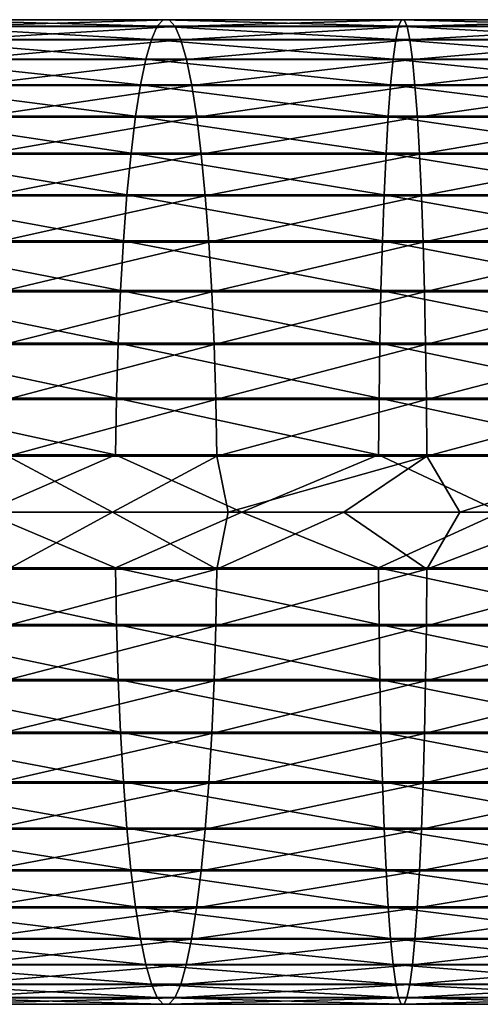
# Model space of a CAD drawing. Header units: metres. Extents: x -23 to 265, y -23 to 70.
# Tile 54 of 64: x 107 to 120, y -14 to 14. Entities that reach past the tile are written whole.
import ezdxf

# ---------------------------------------------------------------- set-up
doc = ezdxf.new("R2010")
doc.units = ezdxf.units.M
doc.layers.add('solid_SWIVIEL_SPOUT_SW0001', color=7, linetype='CONTINUOUS')

msp = doc.modelspace()

# ---------------------------------------------------------------- linework, layer by layer
at = {"layer": 'solid_SWIVIEL_SPOUT_SW0001'}
for points in [[(104.356079, 13.977437, 303.488739), (104.101242, 13.790409, 305.087463), (110.910408, 13.790409, 305.983917)], [(111.078041, 13.977437, 304.373688), (104.356079, 13.977437, 303.488739), (110.910408, 13.790409, 305.983917)], [(104.612602, 13.975067, 301.879364), (104.356079, 13.977437, 303.488739), (111.078041, 13.977437, 304.373688)], [(111.246788, 13.975067, 302.752777), (104.612602, 13.975067, 301.879364), (111.078041, 13.977437, 304.373688)], [(111.078041, 13.977437, 304.373688), (110.910408, 13.790409, 305.983917), (117.758209, 13.790409, 306.509247)], [(117.838142, 13.977437, 304.892303), (111.078041, 13.977437, 304.373688), (117.758209, 13.790409, 306.509247)], [(111.246788, 13.975067, 302.752777), (111.078041, 13.977437, 304.373688), (117.838142, 13.977437, 304.892303)], [(117.91861, 13.975067, 303.264618), (111.246788, 13.975067, 302.752777), (117.838142, 13.977437, 304.892303)], [(117.838142, 13.977437, 304.892303), (117.758209, 13.790409, 306.509247), (124.624428, 13.790409, 306.661896)], [(124.616432, 13.977437, 305.042999), (117.838142, 13.977437, 304.892303), (124.624428, 13.790409, 306.661896)], [(117.91861, 13.975067, 303.264618), (117.838142, 13.977437, 304.892303), (124.616432, 13.977437, 305.042999)], [(124.608383, 13.975067, 303.41333), (117.91861, 13.975067, 303.264618), (124.616432, 13.977437, 305.042999)], [(104.101242, 13.790409, 305.087463), (103.851555, 13.416516, 306.6539), (110.746162, 13.416516, 307.561584)], [(110.910408, 13.790409, 305.983917), (104.101242, 13.790409, 305.087463), (110.746162, 13.416516, 307.561584)], [(104.867355, 13.78333, 300.281189), (104.612602, 13.975067, 301.879364), (111.246788, 13.975067, 302.752777)], [(111.41436, 13.78333, 301.143127), (104.867355, 13.78333, 300.281189), (111.246788, 13.975067, 302.752777)], [(105.116867, 13.404825, 298.71582), (104.867355, 13.78333, 300.281189), (111.41436, 13.78333, 301.143127)], [(111.578491, 13.404825, 299.566528), (105.116867, 13.404825, 298.71582), (111.41436, 13.78333, 301.143127)], [(110.910408, 13.790409, 305.983917), (110.746162, 13.416516, 307.561584), (117.679886, 13.416516, 308.093506)], [(117.758209, 13.790409, 306.509247), (110.910408, 13.790409, 305.983917), (117.679886, 13.416516, 308.093506)], [(111.41436, 13.78333, 301.143127), (111.246788, 13.975067, 302.752777), (117.91861, 13.975067, 303.264618)], [(117.99852, 13.78333, 301.648224), (111.41436, 13.78333, 301.143127), (117.91861, 13.975067, 303.264618)], [(111.578491, 13.404825, 299.566528), (111.41436, 13.78333, 301.143127), (117.99852, 13.78333, 301.648224)], [(118.076782, 13.404825, 300.065033), (111.578491, 13.404825, 299.566528), (117.99852, 13.78333, 301.648224)], [(117.758209, 13.790409, 306.509247), (117.679886, 13.416516, 308.093506), (124.632263, 13.416516, 308.248077)], [(124.624428, 13.790409, 306.661896), (117.758209, 13.790409, 306.509247), (124.632263, 13.416516, 308.248077)], [(117.99852, 13.78333, 301.648224), (117.91861, 13.975067, 303.264618), (124.608383, 13.975067, 303.41333)], [(124.600388, 13.78333, 301.794983), (117.99852, 13.78333, 301.648224), (124.608383, 13.975067, 303.41333)], [(118.076782, 13.404825, 300.065033), (117.99852, 13.78333, 301.648224), (124.600388, 13.78333, 301.794983)], [(124.59256, 13.404825, 300.2099), (118.076782, 13.404825, 300.065033), (124.600388, 13.78333, 301.794983)], [(103.851555, 13.416516, 306.6539), (103.610405, 12.860826, 308.166809), (110.587532, 12.860826, 309.085388)], [(110.746162, 13.416516, 307.561584), (103.851555, 13.416516, 306.6539), (110.587532, 12.860826, 309.085388)], [(105.357765, 12.84468, 297.204529), (105.116867, 13.404825, 298.71582), (111.578491, 13.404825, 299.566528)], [(111.736961, 12.84468, 298.044342), (105.357765, 12.84468, 297.204529), (111.578491, 13.404825, 299.566528)], [(110.746162, 13.416516, 307.561584), (110.587532, 12.860826, 309.085388), (117.60424, 12.860826, 309.623657)], [(117.679886, 13.416516, 308.093506), (110.746162, 13.416516, 307.561584), (117.60424, 12.860826, 309.623657)], [(111.736961, 12.84468, 298.044342), (111.578491, 13.404825, 299.566528), (118.076782, 13.404825, 300.065033)], [(118.152351, 12.84468, 298.536499), (111.736961, 12.84468, 298.044342), (118.076782, 13.404825, 300.065033)], [(117.679886, 13.416516, 308.093506), (117.60424, 12.860826, 309.623657), (124.639832, 12.860826, 309.78006)], [(124.632263, 13.416516, 308.248077), (117.679886, 13.416516, 308.093506), (124.639832, 12.860826, 309.78006)], [(118.152351, 12.84468, 298.536499), (118.076782, 13.404825, 300.065033), (124.59256, 13.404825, 300.2099)], [(124.584999, 12.84468, 298.679504), (118.152351, 12.84468, 298.536499), (124.59256, 13.404825, 300.2099)], [(103.610405, 12.860826, 308.166809), (103.38105, 12.130866, 309.605713), (110.436653, 12.130866, 310.534607)], [(110.587532, 12.860826, 309.085388), (103.610405, 12.860826, 308.166809), (110.436653, 12.130866, 310.534607)], [(110.587532, 12.860826, 309.085388), (110.436653, 12.130866, 310.534607), (117.532295, 12.130866, 311.078949)], [(117.60424, 12.860826, 309.623657), (110.587532, 12.860826, 309.085388), (117.532295, 12.130866, 311.078949)], [(117.60424, 12.860826, 309.623657), (117.532295, 12.130866, 311.078949), (124.647034, 12.130866, 311.237122)], [(124.639832, 12.860826, 309.78006), (117.60424, 12.860826, 309.623657), (124.647034, 12.130866, 311.237122)], [(105.586784, 12.110486, 295.767731), (105.357765, 12.84468, 297.204529), (111.736961, 12.84468, 298.044342)], [(111.887611, 12.110486, 296.59726), (105.586784, 12.110486, 295.767731), (111.736961, 12.84468, 298.044342)], [(111.887611, 12.110486, 296.59726), (111.736961, 12.84468, 298.044342), (118.152351, 12.84468, 298.536499)], [(118.22419, 12.110486, 297.083344), (111.887611, 12.110486, 296.59726), (118.152351, 12.84468, 298.536499)], [(118.22419, 12.110486, 297.083344), (118.152351, 12.84468, 298.536499), (124.584999, 12.84468, 298.679504)], [(124.577812, 12.110486, 297.224609), (118.22419, 12.110486, 297.083344), (124.584999, 12.84468, 298.679504)], [(103.38105, 12.130866, 309.605713), (103.166595, 11.23653, 310.95108), (110.295586, 11.23653, 311.889648)], [(110.436653, 12.130866, 310.534607), (103.38105, 12.130866, 309.605713), (110.295586, 11.23653, 311.889648)], [(105.800827, 11.212191, 294.424927), (105.586784, 12.110486, 295.767731), (111.887611, 12.110486, 296.59726)], [(112.028412, 11.212191, 295.244812), (105.800827, 11.212191, 294.424927), (111.887611, 12.110486, 296.59726)], [(110.436653, 12.130866, 310.534607), (110.295586, 11.23653, 311.889648), (117.465027, 11.23653, 312.439636)], [(117.532295, 12.130866, 311.078949), (110.436653, 12.130866, 310.534607), (117.465027, 11.23653, 312.439636)], [(112.028412, 11.212191, 295.244812), (111.887611, 12.110486, 296.59726), (118.22419, 12.110486, 297.083344)], [(118.291328, 11.212191, 295.72525), (112.028412, 11.212191, 295.244812), (118.22419, 12.110486, 297.083344)], [(117.532295, 12.130866, 311.078949), (117.465027, 11.23653, 312.439636), (124.653763, 11.23653, 312.599457)], [(124.647034, 12.130866, 311.237122), (117.532295, 12.130866, 311.078949), (124.653763, 11.23653, 312.599457)], [(118.291328, 11.212191, 295.72525), (118.22419, 12.110486, 297.083344), (124.577812, 12.110486, 297.224609)], [(124.571098, 11.212191, 295.864868), (118.291328, 11.212191, 295.72525), (124.577812, 12.110486, 297.224609)], [(103.166595, 11.23653, 310.95108), (102.969963, 10.189936, 312.184723), (110.166237, 10.189936, 313.132141)], [(110.295586, 11.23653, 311.889648), (103.166595, 11.23653, 310.95108), (110.166237, 10.189936, 313.132141)], [(105.996979, 10.161966, 293.194305), (105.800827, 11.212191, 294.424927), (112.028412, 11.212191, 295.244812)], [(112.15744, 10.161966, 294.005341), (105.996979, 10.161966, 293.194305), (112.028412, 11.212191, 295.244812)], [(110.295586, 11.23653, 311.889648), (110.166237, 10.189936, 313.132141), (117.403351, 10.189936, 313.687317)], [(117.465027, 11.23653, 312.439636), (110.295586, 11.23653, 311.889648), (117.403351, 10.189936, 313.687317)], [(112.15744, 10.161966, 294.005341), (112.028412, 11.212191, 295.244812), (118.291328, 11.212191, 295.72525)], [(118.352859, 10.161966, 294.480621), (112.15744, 10.161966, 294.005341), (118.291328, 11.212191, 295.72525)], [(117.465027, 11.23653, 312.439636), (117.403351, 10.189936, 313.687317), (124.659927, 10.189936, 313.848633)], [(124.653763, 11.23653, 312.599457), (117.465027, 11.23653, 312.439636), (124.659927, 10.189936, 313.848633)], [(118.352859, 10.161966, 294.480621), (118.291328, 11.212191, 295.72525), (124.571098, 11.212191, 295.864868)], [(124.564941, 10.161966, 294.618744), (118.352859, 10.161966, 294.480621), (124.571098, 11.212191, 295.864868)], [(102.969963, 10.189936, 312.184723), (102.7938, 9.005264, 313.289886), (110.050362, 9.005264, 314.245239)], [(110.166237, 10.189936, 313.132141), (102.969963, 10.189936, 312.184723), (110.050362, 9.005264, 314.245239)], [(106.1726, 8.974045, 292.09256), (105.996979, 10.161966, 293.194305), (112.15744, 10.161966, 294.005341)], [(112.272964, 8.974045, 292.895691), (106.1726, 8.974045, 292.09256), (112.15744, 10.161966, 294.005341)], [(110.166237, 10.189936, 313.132141), (110.050362, 9.005264, 314.245239), (117.348091, 9.005264, 314.805054)], [(117.403351, 10.189936, 313.687317), (110.166237, 10.189936, 313.132141), (117.348091, 9.005264, 314.805054)], [(112.272964, 8.974045, 292.895691), (112.15744, 10.161966, 294.005341), (118.352859, 10.161966, 294.480621)], [(118.407944, 8.974045, 293.366333), (112.272964, 8.974045, 292.895691), (118.352859, 10.161966, 294.480621)], [(117.403351, 10.189936, 313.687317), (117.348091, 9.005264, 314.805054), (124.665459, 9.005264, 314.967743)], [(124.659927, 10.189936, 313.848633), (117.403351, 10.189936, 313.687317), (124.665459, 9.005264, 314.967743)], [(118.407944, 8.974045, 293.366333), (118.352859, 10.161966, 294.480621), (124.564941, 10.161966, 294.618744)], [(124.559433, 8.974045, 293.503082), (118.407944, 8.974045, 293.366333), (124.564941, 10.161966, 294.618744)], [(102.7938, 9.005264, 313.289886), (102.640503, 7.698569, 314.251617), (109.949524, 7.698569, 315.213867)], [(110.050362, 9.005264, 314.245239), (102.7938, 9.005264, 313.289886), (109.949524, 7.698569, 315.213867)], [(106.325294, 7.664522, 291.134583), (106.1726, 8.974045, 292.09256), (112.272964, 8.974045, 292.895691)], [(112.373413, 7.664522, 291.930847), (106.325294, 7.664522, 291.134583), (112.272964, 8.974045, 292.895691)], [(110.050362, 9.005264, 314.245239), (109.949524, 7.698569, 315.213867), (117.300003, 7.698569, 315.77774)], [(117.348091, 9.005264, 314.805054), (110.050362, 9.005264, 314.245239), (117.300003, 7.698569, 315.77774)], [(112.373413, 7.664522, 291.930847), (112.272964, 8.974045, 292.895691), (118.407944, 8.974045, 293.366333)], [(118.455841, 7.664522, 292.397461), (112.373413, 7.664522, 291.930847), (118.407944, 8.974045, 293.366333)], [(117.348091, 9.005264, 314.805054), (117.300003, 7.698569, 315.77774), (124.670273, 7.698569, 315.941589)], [(124.665459, 9.005264, 314.967743), (117.348091, 9.005264, 314.805054), (124.670273, 7.698569, 315.941589)], [(118.455841, 7.664522, 292.397461), (118.407944, 8.974045, 293.366333), (124.559433, 8.974045, 293.503082)], [(124.554642, 7.664522, 292.533051), (118.455841, 7.664522, 292.397461), (124.559433, 8.974045, 293.503082)], [(102.640503, 7.698569, 314.251617), (102.512154, 6.287555, 315.056854), (109.865089, 6.287555, 316.024872)], [(109.949524, 7.698569, 315.213867), (102.640503, 7.698569, 314.251617), (109.865089, 6.287555, 316.024872)], [(106.453003, 6.251143, 290.333405), (106.325294, 7.664522, 291.134583), (112.373413, 7.664522, 291.930847)], [(112.45742, 6.251143, 291.123901), (106.453003, 6.251143, 290.333405), (112.373413, 7.664522, 291.930847)], [(109.949524, 7.698569, 315.213867), (109.865089, 6.287555, 316.024872), (117.259743, 6.287555, 316.592163)], [(117.300003, 7.698569, 315.77774), (109.949524, 7.698569, 315.213867), (117.259743, 6.287555, 316.592163)], [(112.45742, 6.251143, 291.123901), (112.373413, 7.664522, 291.930847), (118.455841, 7.664522, 292.397461)], [(118.495903, 6.251143, 291.587128), (112.45742, 6.251143, 291.123901), (118.455841, 7.664522, 292.397461)], [(117.300003, 7.698569, 315.77774), (117.259743, 6.287555, 316.592163), (124.674294, 6.287555, 316.756989)], [(124.670273, 7.698569, 315.941589), (117.300003, 7.698569, 315.77774), (124.674294, 6.287555, 316.756989)], [(118.495903, 6.251143, 291.587128), (118.455841, 7.664522, 292.397461), (124.554642, 7.664522, 292.533051)], [(124.550629, 6.251143, 291.721741), (118.495903, 6.251143, 291.587128), (124.554642, 7.664522, 292.533051)], [(102.512154, 6.287555, 315.056854), (102.410477, 4.791343, 315.694733), (109.798203, 4.791343, 316.667328)], [(109.865089, 6.287555, 316.024872), (102.512154, 6.287555, 315.056854), (109.798203, 4.791343, 316.667328)], [(106.553993, 4.753058, 289.699829), (106.453003, 6.251143, 290.333405), (112.45742, 6.251143, 291.123901)], [(112.523849, 4.753058, 290.485779), (106.553993, 4.753058, 289.699829), (112.45742, 6.251143, 291.123901)], [(109.865089, 6.287555, 316.024872), (109.798203, 4.791343, 316.667328), (117.227852, 4.791343, 317.237274)], [(117.259743, 6.287555, 316.592163), (109.865089, 6.287555, 316.024872), (117.227852, 4.791343, 317.237274)], [(112.523849, 4.753058, 290.485779), (112.45742, 6.251143, 291.123901), (118.495903, 6.251143, 291.587128)], [(118.52758, 4.753058, 290.94635), (112.523849, 4.753058, 290.485779), (118.495903, 6.251143, 291.587128)], [(117.259743, 6.287555, 316.592163), (117.227852, 4.791343, 317.237274), (124.67749, 4.791343, 317.402924)], [(124.674294, 6.287555, 316.756989), (117.259743, 6.287555, 316.592163), (124.67749, 4.791343, 317.402924)], [(118.52758, 4.753058, 290.94635), (118.495903, 6.251143, 291.587128), (124.550629, 6.251143, 291.721741)], [(124.547462, 4.753058, 291.08017), (118.52758, 4.753058, 290.94635), (124.550629, 6.251143, 291.721741)], [(102.410477, 4.791343, 315.694733), (102.336861, 3.230207, 316.156555), (109.749779, 3.230207, 317.132477)], [(109.798203, 4.791343, 316.667328), (102.410477, 4.791343, 315.694733), (109.749779, 3.230207, 317.132477)], [(106.626892, 3.190568, 289.242493), (106.553993, 4.753058, 289.699829), (112.523849, 4.753058, 290.485779)], [(112.5718, 3.190568, 290.025146), (106.626892, 3.190568, 289.242493), (112.523849, 4.753058, 290.485779)], [(109.798203, 4.791343, 316.667328), (109.749779, 3.230207, 317.132477), (117.204758, 3.230207, 317.704376)], [(117.227852, 4.791343, 317.237274), (109.798203, 4.791343, 316.667328), (117.204758, 3.230207, 317.704376)], [(112.5718, 3.190568, 290.025146), (112.523849, 4.753058, 290.485779), (118.52758, 4.753058, 290.94635)], [(118.550446, 3.190568, 290.483795), (112.5718, 3.190568, 290.025146), (118.52758, 4.753058, 290.94635)], [(117.227852, 4.791343, 317.237274), (117.204758, 3.230207, 317.704376), (124.679794, 3.230207, 317.870575)], [(124.67749, 4.791343, 317.402924), (117.227852, 4.791343, 317.237274), (124.679794, 3.230207, 317.870575)], [(118.550446, 3.190568, 290.483795), (118.52758, 4.753058, 290.94635), (124.547462, 4.753058, 291.08017)], [(124.545174, 3.190568, 290.617065), (118.550446, 3.190568, 290.483795), (124.547462, 4.753058, 291.08017)], [(102.336861, 3.230207, 316.156555), (102.292297, 1.625301, 316.436127), (109.720467, 1.625301, 317.414063)], [(109.749779, 3.230207, 317.132477), (102.336861, 3.230207, 316.156555), (109.720467, 1.625301, 317.414063)], [(106.670715, 1.584845, 288.967529), (106.626892, 3.190568, 289.242493), (112.5718, 3.190568, 290.025146)], [(112.600632, 1.584845, 289.74823), (106.670715, 1.584845, 288.967529), (112.5718, 3.190568, 290.025146)], [(109.749779, 3.230207, 317.132477), (109.720467, 1.625301, 317.414063), (117.190781, 1.625301, 317.987122)], [(117.204758, 3.230207, 317.704376), (109.749779, 3.230207, 317.132477), (117.190781, 1.625301, 317.987122)], [(112.600632, 1.584845, 289.74823), (112.5718, 3.190568, 290.025146), (118.550446, 3.190568, 290.483795)], [(118.564194, 1.584845, 290.205719), (112.600632, 1.584845, 289.74823), (118.550446, 3.190568, 290.483795)], [(117.204758, 3.230207, 317.704376), (117.190781, 1.625301, 317.987122), (124.681198, 1.625301, 318.153656)], [(124.679794, 3.230207, 317.870575), (117.204758, 3.230207, 317.704376), (124.681198, 1.625301, 318.153656)], [(118.564194, 1.584845, 290.205719), (118.550446, 3.190568, 290.483795), (124.545174, 3.190568, 290.617065)], [(124.5438, 1.584845, 290.338654), (118.564194, 1.584845, 290.205719), (124.545174, 3.190568, 290.617065)], [(105.987389, 0, 317.069397), (109.720467, 1.625301, 317.414063), (102.292297, 1.625301, 316.436127)], [(105.987389, 0, 317.069397), (113.306046, 0, 317.835022), (109.720467, 1.625301, 317.414063)], [(109.64212, 0, 289.308929), (106.377533, 0, 288.829224), (106.670715, 1.584845, 288.967529)], [(109.64212, 0, 289.308929), (106.670715, 1.584845, 288.967529), (112.600632, 1.584845, 289.74823)], [(112.919624, 0, 289.690521), (109.64212, 0, 289.308929), (112.600632, 1.584845, 289.74823)], [(113.306046, 0, 317.835022), (117.190781, 1.625301, 317.987122), (109.720467, 1.625301, 317.414063)], [(112.919624, 0, 289.690521), (112.600632, 1.584845, 289.74823), (118.564194, 1.584845, 290.205719)], [(116.207092, 0, 289.973602), (112.919624, 0, 289.690521), (118.564194, 1.584845, 290.205719)], [(113.306046, 0, 317.835022), (120.655113, 0, 318.209442), (117.190781, 1.625301, 317.987122)], [(119.501579, 0, 290.15799), (116.207092, 0, 289.973602), (118.564194, 1.584845, 290.205719)], [(120.655113, 0, 318.209442), (124.681198, 1.625301, 318.153656), (117.190781, 1.625301, 317.987122)], [(119.501579, 0, 290.15799), (118.564194, 1.584845, 290.205719), (124.5438, 1.584845, 290.338654)], [(122.80011, 0, 290.243469), (119.501579, 0, 290.15799), (124.5438, 1.584845, 290.338654)], [(109.719986, -1.584845, 317.418701), (105.987389, 0, 317.069397), (102.291565, -1.584845, 316.440735)], [(109.719986, -1.584845, 317.418701), (113.306046, 0, 317.835022), (105.987389, 0, 317.069397)], [(117.190552, -1.584845, 317.991791), (113.306046, 0, 317.835022), (109.719986, -1.584845, 317.418701)], [(117.190552, -1.584845, 317.991791), (120.655113, 0, 318.209442), (113.306046, 0, 317.835022)], [(124.681221, -1.584845, 318.158325), (120.655113, 0, 318.209442), (117.190552, -1.584845, 317.991791)], [(106.669983, -1.625301, 288.972137), (106.377533, 0, 288.829224), (109.64212, 0, 289.308929)], [(112.600151, -1.625301, 289.752869), (106.669983, -1.625301, 288.972137), (109.64212, 0, 289.308929)], [(112.600151, -1.625301, 289.752869), (109.64212, 0, 289.308929), (112.919624, 0, 289.690521)], [(112.600151, -1.625301, 289.752869), (112.919624, 0, 289.690521), (116.207092, 0, 289.973602)], [(118.563965, -1.625301, 290.210388), (112.600151, -1.625301, 289.752869), (116.207092, 0, 289.973602)], [(118.563965, -1.625301, 290.210388), (116.207092, 0, 289.973602), (119.501579, 0, 290.15799)], [(118.563965, -1.625301, 290.210388), (119.501579, 0, 290.15799), (122.80011, 0, 290.243469)], [(124.543823, -1.625301, 290.343323), (118.563965, -1.625301, 290.210388), (122.80011, 0, 290.243469)], [(102.291565, -1.584845, 316.440735), (102.335388, -3.190568, 316.165771), (109.74881, -3.190568, 317.141785)], [(109.719986, -1.584845, 317.418701), (102.291565, -1.584845, 316.440735), (109.74881, -3.190568, 317.141785)], [(106.62542, -3.230207, 289.251709), (106.669983, -1.625301, 288.972137), (112.600151, -1.625301, 289.752869)], [(112.570839, -3.230207, 290.034424), (106.62542, -3.230207, 289.251709), (112.600151, -1.625301, 289.752869)], [(109.719986, -1.584845, 317.418701), (109.74881, -3.190568, 317.141785), (117.2043, -3.190568, 317.713715)], [(117.190552, -1.584845, 317.991791), (109.719986, -1.584845, 317.418701), (117.2043, -3.190568, 317.713715)], [(112.570839, -3.230207, 290.034424), (112.600151, -1.625301, 289.752869), (118.563965, -1.625301, 290.210388)], [(118.549988, -3.230207, 290.493103), (112.570839, -3.230207, 290.034424), (118.563965, -1.625301, 290.210388)], [(117.190552, -1.584845, 317.991791), (117.2043, -3.190568, 317.713715), (124.67984, -3.190568, 317.879913)], [(124.681221, -1.584845, 318.158325), (117.190552, -1.584845, 317.991791), (124.67984, -3.190568, 317.879913)], [(118.549988, -3.230207, 290.493103), (118.563965, -1.625301, 290.210388), (124.543823, -1.625301, 290.343323)], [(124.545219, -3.230207, 290.626404), (118.549988, -3.230207, 290.493103), (124.543823, -1.625301, 290.343323)], [(102.335388, -3.190568, 316.165771), (102.408295, -4.753058, 315.708435), (109.796768, -4.753058, 316.681152)], [(109.74881, -3.190568, 317.141785), (102.335388, -3.190568, 316.165771), (109.796768, -4.753058, 316.681152)], [(106.551804, -4.791343, 289.713531), (106.62542, -3.230207, 289.251709), (112.570839, -3.230207, 290.034424)], [(112.522408, -4.791343, 290.499573), (106.551804, -4.791343, 289.713531), (112.570839, -3.230207, 290.034424)], [(109.74881, -3.190568, 317.141785), (109.796768, -4.753058, 316.681152), (117.227165, -4.753058, 317.25116)], [(117.2043, -3.190568, 317.713715), (109.74881, -3.190568, 317.141785), (117.227165, -4.753058, 317.25116)], [(112.522408, -4.791343, 290.499573), (112.570839, -3.230207, 290.034424), (118.549988, -3.230207, 290.493103)], [(118.526894, -4.791343, 290.960205), (112.522408, -4.791343, 290.499573), (118.549988, -3.230207, 290.493103)], [(117.2043, -3.190568, 317.713715), (117.227165, -4.753058, 317.25116), (124.677559, -4.753058, 317.416779)], [(124.67984, -3.190568, 317.879913), (117.2043, -3.190568, 317.713715), (124.677559, -4.753058, 317.416779)], [(118.526894, -4.791343, 290.960205), (118.549988, -3.230207, 290.493103), (124.545219, -3.230207, 290.626404)], [(124.547531, -4.791343, 291.094055), (118.526894, -4.791343, 290.960205), (124.545219, -3.230207, 290.626404)], [(102.408295, -4.753058, 315.708435), (102.509277, -6.251143, 315.07486), (109.863197, -6.251143, 316.04303)], [(109.796768, -4.753058, 316.681152), (102.408295, -4.753058, 315.708435), (109.863197, -6.251143, 316.04303)], [(106.450134, -6.287555, 290.35141), (106.551804, -4.791343, 289.713531), (112.522408, -4.791343, 290.499573)], [(112.455528, -6.287555, 291.142029), (106.450134, -6.287555, 290.35141), (112.522408, -4.791343, 290.499573)], [(109.796768, -4.753058, 316.681152), (109.863197, -6.251143, 316.04303), (117.258842, -6.251143, 316.610382)], [(117.227165, -4.753058, 317.25116), (109.796768, -4.753058, 316.681152), (117.258842, -6.251143, 316.610382)], [(112.455528, -6.287555, 291.142029), (112.522408, -4.791343, 290.499573), (118.526894, -4.791343, 290.960205)], [(118.495003, -6.287555, 291.605347), (112.455528, -6.287555, 291.142029), (118.526894, -4.791343, 290.960205)], [(117.227165, -4.753058, 317.25116), (117.258842, -6.251143, 316.610382), (124.674385, -6.251143, 316.775238)], [(124.677559, -4.753058, 317.416779), (117.227165, -4.753058, 317.25116), (124.674385, -6.251143, 316.775238)], [(118.495003, -6.287555, 291.605347), (118.526894, -4.791343, 290.960205), (124.547531, -4.791343, 291.094055)], [(124.55072, -6.287555, 291.73999), (118.495003, -6.287555, 291.605347), (124.547531, -4.791343, 291.094055)], [(102.509277, -6.251143, 315.07486), (102.636986, -7.664522, 314.273682), (109.947205, -7.664522, 315.236084)], [(109.863197, -6.251143, 316.04303), (102.509277, -6.251143, 315.07486), (109.947205, -7.664522, 315.236084)], [(106.321777, -7.698569, 291.156647), (106.450134, -6.287555, 290.35141), (112.455528, -6.287555, 291.142029)], [(112.371094, -7.698569, 291.953064), (106.321777, -7.698569, 291.156647), (112.455528, -6.287555, 291.142029)], [(109.863197, -6.251143, 316.04303), (109.947205, -7.664522, 315.236084), (117.298904, -7.664522, 315.800049)], [(117.258842, -6.251143, 316.610382), (109.863197, -6.251143, 316.04303), (117.298904, -7.664522, 315.800049)], [(112.371094, -7.698569, 291.953064), (112.455528, -6.287555, 291.142029), (118.495003, -6.287555, 291.605347)], [(118.454742, -7.698569, 292.419769), (112.371094, -7.698569, 291.953064), (118.495003, -6.287555, 291.605347)], [(117.258842, -6.251143, 316.610382), (117.298904, -7.664522, 315.800049), (124.67038, -7.664522, 315.963928)], [(124.674385, -6.251143, 316.775238), (117.258842, -6.251143, 316.610382), (124.67038, -7.664522, 315.963928)], [(118.454742, -7.698569, 292.419769), (118.495003, -6.287555, 291.605347), (124.55072, -6.287555, 291.73999)], [(124.554749, -7.698569, 292.555389), (118.454742, -7.698569, 292.419769), (124.55072, -6.287555, 291.73999)], [(102.636986, -7.664522, 314.273682), (102.789688, -8.974045, 313.315704), (110.047653, -8.974045, 314.27124)], [(109.947205, -7.664522, 315.236084), (102.636986, -7.664522, 314.273682), (110.047653, -8.974045, 314.27124)], [(106.16848, -9.005264, 292.118378), (106.321777, -7.698569, 291.156647), (112.371094, -7.698569, 291.953064)], [(112.270256, -9.005264, 292.921692), (106.16848, -9.005264, 292.118378), (112.371094, -7.698569, 291.953064)], [(109.947205, -7.664522, 315.236084), (110.047653, -8.974045, 314.27124), (117.346802, -8.974045, 314.831177)], [(117.298904, -7.664522, 315.800049), (109.947205, -7.664522, 315.236084), (117.346802, -8.974045, 314.831177)], [(112.270256, -9.005264, 292.921692), (112.371094, -7.698569, 291.953064), (118.454742, -7.698569, 292.419769)], [(118.406654, -9.005264, 293.392456), (112.270256, -9.005264, 292.921692), (118.454742, -7.698569, 292.419769)], [(117.298904, -7.664522, 315.800049), (117.346802, -8.974045, 314.831177), (124.665588, -8.974045, 314.993896)], [(124.67038, -7.664522, 315.963928), (117.298904, -7.664522, 315.800049), (124.665588, -8.974045, 314.993896)], [(118.406654, -9.005264, 293.392456), (118.454742, -7.698569, 292.419769), (124.554749, -7.698569, 292.555389)], [(124.559563, -9.005264, 293.529236), (118.406654, -9.005264, 293.392456), (124.554749, -7.698569, 292.555389)], [(102.789688, -8.974045, 313.315704), (102.965302, -10.161966, 312.213959), (110.163177, -10.161966, 313.16156)], [(110.047653, -8.974045, 314.27124), (102.789688, -8.974045, 313.315704), (110.163177, -10.161966, 313.16156)], [(105.992325, -10.189936, 293.223541), (106.16848, -9.005264, 292.118378), (112.270256, -9.005264, 292.921692)], [(112.154373, -10.189936, 294.03479), (105.992325, -10.189936, 293.223541), (112.270256, -9.005264, 292.921692)], [(110.047653, -8.974045, 314.27124), (110.163177, -10.161966, 313.16156), (117.401886, -10.161966, 313.716888)], [(117.346802, -8.974045, 314.831177), (110.047653, -8.974045, 314.27124), (117.401886, -10.161966, 313.716888)], [(112.154373, -10.189936, 294.03479), (112.270256, -9.005264, 292.921692), (118.406654, -9.005264, 293.392456)], [(118.351395, -10.189936, 294.510193), (112.154373, -10.189936, 294.03479), (118.406654, -9.005264, 293.392456)], [(117.346802, -8.974045, 314.831177), (117.401886, -10.161966, 313.716888), (124.66008, -10.161966, 313.878235)], [(124.665588, -8.974045, 314.993896), (117.346802, -8.974045, 314.831177), (124.66008, -10.161966, 313.878235)], [(118.351395, -10.189936, 294.510193), (118.406654, -9.005264, 293.392456), (124.559563, -9.005264, 293.529236)], [(124.565086, -10.189936, 294.648346), (118.351395, -10.189936, 294.510193), (124.559563, -9.005264, 293.529236)], [(102.965302, -10.161966, 312.213959), (103.161461, -11.212191, 310.983337), (110.292206, -11.212191, 311.922119)], [(110.163177, -10.161966, 313.16156), (102.965302, -10.161966, 312.213959), (110.292206, -11.212191, 311.922119)], [(105.795685, -11.23653, 294.457184), (105.992325, -10.189936, 293.223541), (112.154373, -10.189936, 294.03479)], [(112.025024, -11.23653, 295.277283), (105.795685, -11.23653, 294.457184), (112.154373, -10.189936, 294.03479)], [(110.163177, -10.161966, 313.16156), (110.292206, -11.212191, 311.922119), (117.463417, -11.212191, 312.47226)], [(117.401886, -10.161966, 313.716888), (110.163177, -10.161966, 313.16156), (117.463417, -11.212191, 312.47226)], [(112.025024, -11.23653, 295.277283), (112.154373, -10.189936, 294.03479), (118.351395, -10.189936, 294.510193)], [(118.289719, -11.23653, 295.757874), (112.025024, -11.23653, 295.277283), (118.351395, -10.189936, 294.510193)], [(117.401886, -10.161966, 313.716888), (117.463417, -11.212191, 312.47226), (124.653923, -11.212191, 312.632111)], [(124.66008, -10.161966, 313.878235), (117.401886, -10.161966, 313.716888), (124.653923, -11.212191, 312.632111)], [(118.289719, -11.23653, 295.757874), (118.351395, -10.189936, 294.510193), (124.565086, -10.189936, 294.648346)], [(124.571259, -11.23653, 295.897522), (118.289719, -11.23653, 295.757874), (124.565086, -10.189936, 294.648346)], [(103.161461, -11.212191, 310.983337), (103.375496, -12.110486, 309.640533), (110.433006, -12.110486, 310.569672)], [(110.292206, -11.212191, 311.922119), (103.161461, -11.212191, 310.983337), (110.433006, -12.110486, 310.569672)], [(105.581238, -12.130866, 295.802551), (105.795685, -11.23653, 294.457184), (112.025024, -11.23653, 295.277283)], [(111.883957, -12.130866, 296.632324), (105.581238, -12.130866, 295.802551), (112.025024, -11.23653, 295.277283)], [(110.292206, -11.212191, 311.922119), (110.433006, -12.110486, 310.569672), (117.530556, -12.110486, 311.114166)], [(117.463417, -11.212191, 312.47226), (110.292206, -11.212191, 311.922119), (117.530556, -12.110486, 311.114166)], [(111.883957, -12.130866, 296.632324), (112.025024, -11.23653, 295.277283), (118.289719, -11.23653, 295.757874)], [(118.22245, -12.130866, 297.118561), (111.883957, -12.130866, 296.632324), (118.289719, -11.23653, 295.757874)], [(117.463417, -11.212191, 312.47226), (117.530556, -12.110486, 311.114166), (124.647202, -12.110486, 311.272369)], [(124.653923, -11.212191, 312.632111), (117.463417, -11.212191, 312.47226), (124.647202, -12.110486, 311.272369)], [(118.22245, -12.130866, 297.118561), (118.289719, -11.23653, 295.757874), (124.571259, -11.23653, 295.897522)], [(124.577988, -12.130866, 297.259857), (118.22245, -12.130866, 297.118561), (124.571259, -11.23653, 295.897522)], [(103.375496, -12.110486, 309.640533), (103.604515, -12.84468, 308.203735), (110.583656, -12.84468, 309.122559)], [(110.433006, -12.110486, 310.569672), (103.375496, -12.110486, 309.640533), (110.583656, -12.84468, 309.122559)], [(105.351883, -12.860826, 297.241455), (105.581238, -12.130866, 295.802551), (111.883957, -12.130866, 296.632324)], [(111.733086, -12.860826, 298.081543), (105.351883, -12.860826, 297.241455), (111.883957, -12.130866, 296.632324)], [(110.433006, -12.110486, 310.569672), (110.583656, -12.84468, 309.122559), (117.602394, -12.84468, 309.661011)], [(117.530556, -12.110486, 311.114166), (110.433006, -12.110486, 310.569672), (117.602394, -12.84468, 309.661011)], [(111.733086, -12.860826, 298.081543), (111.883957, -12.130866, 296.632324), (118.22245, -12.130866, 297.118561)], [(118.150505, -12.860826, 298.573853), (111.733086, -12.860826, 298.081543), (118.22245, -12.130866, 297.118561)], [(117.530556, -12.110486, 311.114166), (117.602394, -12.84468, 309.661011), (124.640015, -12.84468, 309.817444)], [(124.647202, -12.110486, 311.272369), (117.530556, -12.110486, 311.114166), (124.640015, -12.84468, 309.817444)], [(118.150505, -12.860826, 298.573853), (118.22245, -12.130866, 297.118561), (124.577988, -12.130866, 297.259857)], [(124.585182, -12.860826, 298.716888), (118.150505, -12.860826, 298.573853), (124.577988, -12.130866, 297.259857)], [(103.604515, -12.84468, 308.203735), (103.845421, -13.404825, 306.692444), (110.742126, -13.404825, 307.600403)], [(110.583656, -12.84468, 309.122559), (103.604515, -12.84468, 308.203735), (110.742126, -13.404825, 307.600403)], [(110.583656, -12.84468, 309.122559), (110.742126, -13.404825, 307.600403), (117.677963, -13.404825, 308.132477)], [(117.602394, -12.84468, 309.661011), (110.583656, -12.84468, 309.122559), (117.677963, -13.404825, 308.132477)], [(117.602394, -12.84468, 309.661011), (117.677963, -13.404825, 308.132477), (124.632462, -13.404825, 308.287079)], [(124.640015, -12.84468, 309.817444), (117.602394, -12.84468, 309.661011), (124.632462, -13.404825, 308.287079)], [(105.110725, -13.416516, 298.754364), (105.351883, -12.860826, 297.241455), (111.733086, -12.860826, 298.081543)], [(111.574455, -13.416516, 299.605316), (105.110725, -13.416516, 298.754364), (111.733086, -12.860826, 298.081543)], [(111.574455, -13.416516, 299.605316), (111.733086, -12.860826, 298.081543), (118.150505, -12.860826, 298.573853)], [(118.07486, -13.416516, 300.104004), (111.574455, -13.416516, 299.605316), (118.150505, -12.860826, 298.573853)], [(118.07486, -13.416516, 300.104004), (118.150505, -12.860826, 298.573853), (124.585182, -12.860826, 298.716888)], [(124.592751, -13.416516, 300.248901), (118.07486, -13.416516, 300.104004), (124.585182, -12.860826, 298.716888)], [(103.845421, -13.404825, 306.692444), (104.094933, -13.78333, 305.127075), (110.906258, -13.78333, 306.023804)], [(110.742126, -13.404825, 307.600403), (103.845421, -13.404825, 306.692444), (110.906258, -13.78333, 306.023804)], [(104.861038, -13.790409, 300.320801), (105.110725, -13.416516, 298.754364), (111.574455, -13.416516, 299.605316)], [(111.41021, -13.790409, 301.183014), (104.861038, -13.790409, 300.320801), (111.574455, -13.416516, 299.605316)], [(110.742126, -13.404825, 307.600403), (110.906258, -13.78333, 306.023804), (117.756226, -13.78333, 306.549286)], [(117.677963, -13.404825, 308.132477), (110.742126, -13.404825, 307.600403), (117.756226, -13.78333, 306.549286)], [(111.41021, -13.790409, 301.183014), (111.574455, -13.416516, 299.605316), (118.07486, -13.416516, 300.104004)], [(117.996536, -13.790409, 301.688263), (111.41021, -13.790409, 301.183014), (118.07486, -13.416516, 300.104004)], [(117.677963, -13.404825, 308.132477), (117.756226, -13.78333, 306.549286), (124.624626, -13.78333, 306.701996)], [(124.632462, -13.404825, 308.287079), (117.677963, -13.404825, 308.132477), (124.624626, -13.78333, 306.701996)], [(117.996536, -13.790409, 301.688263), (118.07486, -13.416516, 300.104004), (124.592751, -13.416516, 300.248901)], [(124.600586, -13.790409, 301.835083), (117.996536, -13.790409, 301.688263), (124.592751, -13.416516, 300.248901)], [(104.094933, -13.78333, 305.127075), (104.349678, -13.975067, 303.5289), (111.07383, -13.975067, 304.414124)], [(110.906258, -13.78333, 306.023804), (104.094933, -13.78333, 305.127075), (111.07383, -13.975067, 304.414124)], [(104.349678, -13.975067, 303.5289), (104.606209, -13.977437, 301.919525), (111.242577, -13.977437, 302.793213)], [(111.07383, -13.975067, 304.414124), (104.349678, -13.975067, 303.5289), (111.242577, -13.977437, 302.793213)], [(104.606209, -13.977437, 301.919525), (104.861038, -13.790409, 300.320801), (111.41021, -13.790409, 301.183014)], [(111.242577, -13.977437, 302.793213), (104.606209, -13.977437, 301.919525), (111.41021, -13.790409, 301.183014)], [(110.906258, -13.78333, 306.023804), (111.07383, -13.975067, 304.414124), (117.836136, -13.975067, 304.932892)], [(117.756226, -13.78333, 306.549286), (110.906258, -13.78333, 306.023804), (117.836136, -13.975067, 304.932892)], [(111.07383, -13.975067, 304.414124), (111.242577, -13.977437, 302.793213), (117.916603, -13.977437, 303.305206)], [(117.836136, -13.975067, 304.932892), (111.07383, -13.975067, 304.414124), (117.916603, -13.977437, 303.305206)], [(111.242577, -13.977437, 302.793213), (111.41021, -13.790409, 301.183014), (117.996536, -13.790409, 301.688263)], [(117.916603, -13.977437, 303.305206), (111.242577, -13.977437, 302.793213), (117.996536, -13.790409, 301.688263)], [(117.756226, -13.78333, 306.549286), (117.836136, -13.975067, 304.932892), (124.616638, -13.975067, 305.083649)], [(124.624626, -13.78333, 306.701996), (117.756226, -13.78333, 306.549286), (124.616638, -13.975067, 305.083649)], [(117.836136, -13.975067, 304.932892), (117.916603, -13.977437, 303.305206), (124.608582, -13.977437, 303.453979)], [(124.616638, -13.975067, 305.083649), (117.836136, -13.975067, 304.932892), (124.608582, -13.977437, 303.453979)], [(117.916603, -13.977437, 303.305206), (117.996536, -13.790409, 301.688263), (124.600586, -13.790409, 301.835083)], [(124.608582, -13.977437, 303.453979), (117.916603, -13.977437, 303.305206), (124.600586, -13.790409, 301.835083)]]:
    msp.add_3dface(points, dxfattribs=at)

doc.saveas('drawing.dxf')
